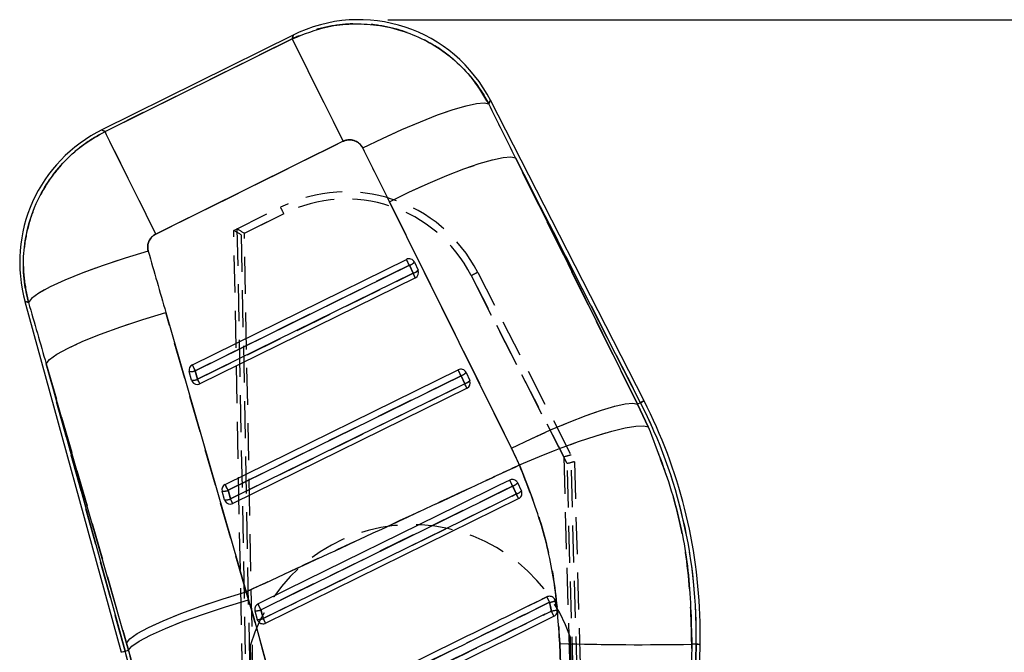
# Model space of a CAD drawing. Extents: x 65 to 748, y 47 to 563.
# Tile 20 of 25: x 291 to 359, y 448 to 491. Entities that reach past the tile are written whole.
import ezdxf

# ---------------------------------------------------------------- set-up
doc = ezdxf.new("R2010")
doc.units = 0
doc.header["$LTSCALE"] = 2
doc.linetypes.add('HIDDEN', pattern=[1.905, 1.27, -0.635])
doc.layers.get('0').update_dxf_attribs({"linetype": 'CONTINUOUS'})
doc.styles.add('SLDTEXTSTYLE0', font='TXT', dxfattribs={"width": 0.75})
doc.dimstyles.new('SLDDIMSTYLE0', dxfattribs={"dimtxt": 7, "dimasz": 6.604, "dimexe": 0, "dimexo": 0.0625, "dimgap": 1.75, "dimtad": 1, "dimdec": 0, "dimrnd": 1e-09, "dimzin": 12, "dimtxsty": 'SLDTEXTSTYLE0', "dimsah": 1, "dimcen": 0.09, "dimazin": 3, "dimtfac": 1, "dimtdec": 0, "dimtofl": 0, "dimtmove": 0, "dimatfit": 3, "dimtolj": 1, "dimtzin": 12})

# ---------------------------------------------------------------- blocks, each defined once
blk = doc.blocks.new('_D')
at = {"color": 179, "linetype": 'CONTINUOUS'}
for p, q in [((316.464, 491.303), (428.714, 491.303)), ((426.714, 233.66), (426.714, 491.303)), ((368.531, 233.66), (428.714, 233.66))]:
    blk.add_line(p, q, dxfattribs=at)
for points in [[(426.714, 491.303), (425.698, 484.699), (427.73, 484.699)], [(426.714, 233.66), (427.73, 240.264), (425.698, 240.264)]]:
    blk.add_solid(points, dxfattribs=at)
at = {"color": 179, "linetype": 'CONTINUOUS', "insert": (417.69, 356.524, 0.1), "char_height": 7, "attachment_point": 1, "rotation": 90, "style": 'SLDTEXTSTYLE0'}
blk.add_mtext('258', dxfattribs=at)

msp = doc.modelspace()

# ---------------------------------------------------------------- linework, layer by layer
at = {"color": 7, "linetype": 'CONTINUOUS'}
for p, q in [((309.958593, 490.247985), (296.802847, 483.730858)), ((297.022412, 483.612126), (309.894473, 489.98872)), ((334.065926, 465.107625), (323.501755, 485.772868)), ((313.382531, 482.947593), (300.510472, 476.570984)), ((325.220004, 481.817713), (333.621569, 464.880472)), ((333.825192, 464.984571), (325.220004, 481.817713)), ((324.963367, 461.859291), (316.561802, 478.796517)), ((303.022681, 467.593273), (317.736019, 474.833136)), ((303.224667, 467.183074), (317.938004, 474.422922)), ((317.938004, 474.422922), (318.194215, 473.875379)), ((318.281197, 474.644502), (318.537409, 474.096959)), ((318.194215, 473.875379), (303.387603, 466.589635)), ((318.348785, 473.56092), (303.542173, 466.275176)), ((291.520669, 471.948301), (298.142689, 447.830027)), ((301.199707, 471.186405), (306.717596, 451.987361)), ((298.49746, 448.456889), (292.979574, 467.655932)), ((292.979574, 467.655932), (298.403407, 447.901612)), ((302.97217, 466.530165), (302.809233, 467.123603)), ((303.387603, 466.589635), (303.224667, 467.183074)), ((305.280096, 459.371468), (321.28571, 467.247194)), ((321.830888, 467.058575), (322.0871, 466.511031)), ((305.482081, 458.961269), (321.487696, 466.836994)), ((321.743908, 466.289451), (305.645018, 458.36783)), ((321.487696, 466.836994), (321.743908, 466.289451)), ((321.898476, 465.974992), (305.799587, 458.053371)), ((333.825192, 464.984571), (333.621569, 464.880472)), ((333.621569, 464.880472), (334.355953, 463.315448)), ((325.63672, 458.925268), (325.38053, 459.472751)), ((305.229588, 458.308359), (305.066651, 458.901798)), ((305.645018, 458.36783), (305.482081, 458.961269)), ((325.641911, 458.913689), (325.63672, 458.925268)), ((308.057003, 449.831551), (325.448168, 458.389064)), ((306.717596, 451.987361), (306.885241, 451.438477)), ((327.965029, 451.359724), (327.908077, 451.495921)), ((328.091524, 450.746914), (327.965029, 451.359724)), ((307.323857, 450.68047), (307.486723, 450.087195)), ((307.486723, 450.087195), (307.525853, 449.993348)), ((298.403407, 447.901612), (298.638346, 447.966104)), ((298.638346, 447.966104), (298.49746, 448.456889)), ((328.403522, 443.91582), (328.275335, 448.437905)), ((336.482959, 390.217466), (337.64746, 448.381832)), ((336.552922, 380.204989), (337.917772, 448.376423)), ((337.345456, 448.387882), (337.276842, 444.2896)), ((337.64746, 448.381832), (337.345456, 448.387882))]:
    msp.add_line(p, q, dxfattribs=at)
at = {"color": 7, "linetype": 'HIDDEN'}
for p, q in [((309.894473, 489.98872), (297.022412, 483.612126)), ((300.510472, 476.570984), (313.382531, 482.947593)), ((325.220004, 481.817713), (333.825192, 464.984571)), ((333.621569, 464.880472), (325.220004, 481.817713)), ((305.874805, 476.82338), (309.086988, 478.415271)), ((316.561802, 478.796517), (324.963367, 461.859291)), ((309.308958, 477.969458), (306.380762, 476.518294)), ((306.596397, 476.625165), (309.308958, 477.969458)), ((307.863799, 373.521073), (305.874805, 476.82338)), ((306.091572, 476.929596), (308.116304, 373.468486)), ((306.380762, 476.518294), (308.36518, 373.453608)), ((308.616155, 373.418314), (306.596397, 476.625165)), ((317.938004, 474.422922), (303.224667, 467.183074)), ((318.194215, 473.875379), (317.938004, 474.422922)), ((303.387603, 466.589635), (318.194215, 473.875379)), ((328.784034, 460.798388), (322.187838, 473.712524)), ((322.187838, 473.712524), (328.548368, 461.259788)), ((322.633166, 473.93777), (329.280731, 460.923081)), ((306.717596, 451.987361), (301.199707, 471.186405)), ((298.403407, 447.901612), (292.979574, 467.655932)), ((292.979574, 467.655932), (298.49746, 448.456889)), ((303.224667, 467.183074), (303.387603, 466.589635)), ((321.487696, 466.836994), (305.482081, 458.961269)), ((305.645018, 458.36783), (321.743908, 466.289451)), ((321.743908, 466.289451), (321.487696, 466.836994)), ((333.825192, 464.984571), (333.621569, 464.880472)), ((334.355953, 463.315448), (333.621569, 464.880472)), ((328.548368, 461.259788), (330.964269, 373.947492)), ((331.213287, 373.994952), (328.784034, 460.798388)), ((331.46117, 374.022027), (329.043888, 461.384242)), ((329.280731, 460.923081), (331.7109, 374.086885)), ((305.482081, 458.961269), (305.645018, 458.36783)), ((325.63672, 458.925268), (325.641911, 458.913689)), ((306.885241, 451.438477), (306.717596, 451.987361)), ((326.120861, 451.014241), (327.389111, 451.638019)), ((307.525853, 449.993348), (307.486723, 450.087195)), ((330.785092, 374.029694), (329.017724, 448.856538)), ((298.403407, 447.901612), (298.638346, 447.966104)), ((298.49746, 448.456889), (298.638346, 447.966104)), ((308.791247, 373.509308), (307.023859, 448.337054)), ((328.275335, 448.437905), (328.403522, 443.91582)), ((337.64746, 448.381832), (336.482959, 390.217466)), ((337.276842, 444.2896), (337.345456, 448.387882)), ((337.64746, 448.381832), (337.345456, 448.387882))]:
    msp.add_line(p, q, dxfattribs=at)
at = {"color": 8, "linetype": 'CONTINUOUS', "flags": 128}
for points in [[(309.894473, 489.98872), (309.951464, 490.219166), (309.958593, 490.247985)], [(323.501755, 485.772868), (323.489614, 485.743811), (323.392541, 485.511517)], [(296.802847, 483.730858), (296.827255, 483.717656), (297.022412, 483.612126)], [(291.767007, 471.859177), (291.54805, 471.938407), (291.520669, 471.948301)], [(334.065926, 465.107625), (334.050872, 465.099936), (334.005714, 465.076854), (333.930476, 465.038394), (333.825192, 464.984571)], [(337.917772, 448.376423), (337.900868, 448.376765), (337.850162, 448.377779), (337.765679, 448.379477), (337.64746, 448.381832)], [(298.403407, 447.901612), (298.289383, 447.870305), (298.2079, 447.847923), (298.158995, 447.834497), (298.142689, 447.830027)]]:
    msp.add_lwpolyline(points, dxfattribs=at)
at = {"color": 7, "linetype": 'HIDDEN', "flags": 128}
for points in [[(309.958593, 490.247985), (309.951464, 490.219166), (309.894473, 489.98872)], [(313.382531, 482.947593), (312.712098, 484.300947), (312.076884, 485.583221), (311.495137, 486.757552), (310.983573, 487.790217), (310.556887, 488.651549), (310.227341, 489.316782), (310.004401, 489.766812), (309.894473, 489.98872)], [(314.728138, 482.487162), (316.085144, 483.143261), (317.420174, 483.750647), (318.696637, 484.292662), (319.879542, 484.754464), (320.936463, 485.123386), (321.838432, 485.389327), (322.560721, 485.54497), (323.083534, 485.586082), (323.392541, 485.511517)], [(323.392541, 485.511517), (323.489614, 485.743811), (323.501755, 485.772868)], [(297.022412, 483.612126), (296.827255, 483.717656), (296.802847, 483.730858)], [(300.510472, 476.570984), (299.840039, 477.924352), (299.204825, 479.206612), (298.62308, 480.380958), (298.111516, 481.413623), (297.684828, 482.27494), (297.355282, 482.940173), (297.132342, 483.390218), (297.022412, 483.612126)], [(316.561802, 478.796517), (317.911357, 479.447042), (319.239408, 480.049586), (320.509997, 480.587846), (321.688716, 481.047248), (322.743653, 481.415352), (323.646243, 481.682202), (324.372046, 481.840556), (324.901412, 481.886139), (325.220004, 481.817713)], [(299.994136, 475.391572), (298.403109, 474.909326), (296.884129, 474.405637), (295.488181, 473.897433), (294.262121, 473.401731), (293.247102, 472.935205), (292.4772, 472.513487), (291.978254, 472.150763), (291.767007, 471.859177)], [(291.520669, 471.948301), (291.54805, 471.938407), (291.767007, 471.859177)], [(292.979574, 467.655932), (293.20352, 467.949739), (293.710801, 468.31364), (294.484595, 468.735581), (295.499279, 469.20157), (296.721226, 469.696184), (298.109955, 470.203033), (299.619454, 470.705321), (301.199707, 471.186405)], [(324.963367, 461.859291), (326.312923, 462.509801), (327.640975, 463.112345), (328.911561, 463.650605), (330.090281, 464.110007), (331.145218, 464.478126), (332.047808, 464.744961), (332.773612, 464.90333), (333.302977, 464.948898), (333.621569, 464.880472)], [(333.825192, 464.984571), (333.930476, 465.038394), (334.005714, 465.076854), (334.050872, 465.099936), (334.065926, 465.107625)], [(325.501525, 460.702916), (326.888296, 461.28965), (328.252347, 461.829712), (329.556405, 462.308353), (330.764835, 462.712502), (331.844617, 463.031089), (332.766244, 463.255426), (333.504531, 463.379389), (334.039305, 463.39958), (334.355953, 463.315448)], [(325.035034, 459.256118), (324.306423, 458.897685), (321.391976, 457.463985), (309.734136, 451.729288), (307.736247, 450.746512)], [(307.89792, 450.155815), (308.626539, 450.514233), (311.541007, 451.947888), (323.198835, 457.6826), (325.289976, 458.711302)], [(298.49746, 448.456889), (298.721409, 448.750695), (299.228686, 449.114596), (300.002484, 449.536538), (301.017168, 450.002527), (302.239115, 450.497141), (303.627844, 451.003989), (305.137339, 451.506277), (306.717596, 451.987361)], [(298.638346, 447.966104), (298.865749, 448.249062), (299.376777, 448.602563), (300.154476, 449.014893), (301.173038, 449.472358), (302.398669, 449.959805), (303.790702, 450.46105), (305.302954, 450.959449), (306.885241, 451.438477)], [(337.64746, 448.381832), (337.765679, 448.379477), (337.850162, 448.377779), (337.900868, 448.376765), (337.917772, 448.376423)]]:
    msp.add_lwpolyline(points, dxfattribs=at)
at = {"color": 7, "linetype": 'CONTINUOUS', "flags": 128}
for points in [[(313.382531, 482.947593), (312.712098, 484.300947), (312.076884, 485.583221), (311.495137, 486.757552), (310.983573, 487.790217), (310.556887, 488.651549), (310.227341, 489.316782), (310.004401, 489.766812), (309.894473, 489.98872)], [(314.728138, 482.487162), (316.085144, 483.143261), (317.420174, 483.750647), (318.696637, 484.292662), (319.879542, 484.754464), (320.936463, 485.123386), (321.838432, 485.389327), (322.560721, 485.54497), (323.083534, 485.586082), (323.392541, 485.511517)], [(300.510472, 476.570984), (299.840039, 477.924352), (299.204825, 479.206612), (298.62308, 480.380958), (298.111516, 481.413623), (297.684828, 482.27494), (297.355282, 482.940173), (297.132342, 483.390218), (297.022412, 483.612126)], [(316.561802, 478.796517), (317.911357, 479.447042), (319.239408, 480.049586), (320.509997, 480.587846), (321.688716, 481.047248), (322.743653, 481.415352), (323.646243, 481.682202), (324.372046, 481.840556), (324.901412, 481.886139), (325.220004, 481.817713)], [(299.994136, 475.391572), (298.403109, 474.909326), (296.884129, 474.405637), (295.488181, 473.897433), (294.262121, 473.401731), (293.247102, 472.935205), (292.4772, 472.513487), (291.978254, 472.150763), (291.767007, 471.859177)], [(292.979574, 467.655932), (293.20352, 467.949739), (293.710801, 468.31364), (294.484595, 468.735581), (295.499279, 469.20157), (296.721226, 469.696184), (298.109955, 470.203033), (299.619454, 470.705321), (301.199707, 471.186405)], [(324.963367, 461.859291), (326.312923, 462.509801), (327.640975, 463.112345), (328.911561, 463.650605), (330.090281, 464.110007), (331.145218, 464.478126), (332.047808, 464.744961), (332.773612, 464.90333), (333.302977, 464.948898), (333.621569, 464.880472)], [(325.501525, 460.702916), (326.888296, 461.28965), (328.252347, 461.829712), (329.556405, 462.308353), (330.764835, 462.712502), (331.844617, 463.031089), (332.766244, 463.255426), (333.504531, 463.379389), (334.039305, 463.39958), (334.355953, 463.315448)], [(324.835101, 459.661906), (324.116474, 459.308317), (321.202156, 457.874348), (309.544875, 452.138519), (307.537074, 451.150602)], [(307.736247, 450.746512), (308.464865, 451.10493), (311.379335, 452.538585), (323.037163, 458.273297), (325.035034, 459.256118)], [(325.289976, 458.711302), (324.561366, 458.352869), (321.646918, 456.919169), (309.98908, 451.184472), (307.89792, 450.155815)], [(298.49746, 448.456889), (298.721409, 448.750695), (299.228686, 449.114596), (300.002484, 449.536538), (301.017168, 450.002527), (302.239115, 450.497141), (303.627844, 451.003989), (305.137339, 451.506277), (306.717596, 451.987361)], [(298.638346, 447.966104), (298.865749, 448.249062), (299.376777, 448.602563), (300.154476, 449.014893), (301.173038, 449.472358), (302.398669, 449.959805), (303.790702, 450.46105), (305.302954, 450.959449), (306.885241, 451.438477)]]:
    msp.add_lwpolyline(points, dxfattribs=at)
at = {"color": 7, "linetype": 'CONTINUOUS'}
for centre, radius, start, end in [((314.464187, 481.152818), 10.15, 26.75077086, 116.70317749), ((301.308442, 474.635682), 10.15, 116.00455989, 195.69981273), ((317.916119, 474.471513), 0.403989, 25.35356101, 116.47475827), ((-66.113363, 285.574764), 427.970887, 26.18455905, 26.24577407), ((317.691652, 475.181048), 0.797148, 288.00154868, 317.69462459), ((317.947872, 474.633495), 0.797135, 288.00110616, 317.6947837), ((128.325366, 380.351745), 211.652663, 26.12860417, 26.22345833), ((318.169534, 473.925208), 0.406, 296.19996561, 22.40799113), ((318.171674, 473.926012), 0.403715, 22.4178282, 25.05168223), ((303.200193, 467.229264), 0.404985, 115.99642681, 195.12340204), ((-54.111453, 291.482835), 398.195525, 26.18309616, 26.24888666), ((302.89427, 468.010326), 0.890791, 264.52212373, 291.77131123), ((321.465828, 466.885608), 0.403963, 25.35171305, 116.47940347), ((-59.001794, 279.735858), 424.00364, 26.18509842, 26.24688441), ((321.241582, 467.59475), 0.796721, 287.9934123, 317.70276097), ((303.057205, 467.416896), 0.890799, 264.52224616, 291.7711888), ((303.356184, 466.635561), 0.398215, 195.34745339, 210.30287341), ((303.362921, 466.639463), 0.406, 210.29809422, 296.19996561), ((103.514338, 368.148414), 222.800351, 26.13097715, 26.22108534), ((321.49763, 467.047462), 0.797015, 287.99901981, 317.69715346), ((116.264558, 365.093826), 229.046541, 26.13193256, 26.21958325), ((321.719225, 466.339277), 0.406, 296.19996561, 22.40799113), ((321.721365, 466.340084), 0.403715, 22.4178282, 25.05168223), ((302.715627, 449.081202), 34.938833, 358.85304268, 27.07634533), ((302.715627, 449.081202), 35.2092, 1.35304268, 27.07634533), ((112.507036, 354.794894), 236.81279, 26.17492306, 26.28437169), ((324.757363, 460.082783), 0.872053, 288.56690117, 315.61028102), ((305.457612, 459.007459), 0.404987, 115.99711222, 195.12346995), ((305.151766, 459.787954), 0.890234, 264.51363206, 291.77994704), ((-86.107325, 266.394447), 436.376263, 26.18597433, 26.24600849), ((324.991814, 459.582432), 0.920744, 288.89457313, 314.46059016), ((305.314703, 459.194513), 0.890232, 264.51358963, 291.77998947), ((305.613659, 458.413766), 0.398273, 195.34675764, 210.29977299), ((305.620337, 458.417654), 0.406, 210.29809422, 296.19996561), ((105.392098, 359.739994), 223.22339, 26.13106254, 26.22099996), ((228.699148, 411.093353), 107.690562, 26.05167454, 26.24266298), ((293.161923, 434.456164), 38.297735, 26.03647624, 26.65639216), ((326.582266, 456.314238), 5.143854, 281.10492376, 285.59397196), ((307.374162, 451.686923), 1.007709, 267.1385935, 291.05810902), ((150.882661, 373.685737), 174.761009, 26.16447691, 26.31217726), ((326.213393, 458.740605), 8.211362, 280.40671422, 283.221931), ((298.068011, 435.980575), 33.067633, 25.66870949, 26.36268989), ((307.520343, 451.152068), 1.065404, 268.19164616, 290.75656638), ((235.565949, 414.468833), 80.656524, 26.00412984, 26.26070419), ((302.715627, 449.081202), 35.2092, 358.85304268, 1.35304268), ((333.827728, 632.873946), 184.519599, 268.27564801, 271.09236725), ((231.208639, 429.452317), 69.681512, 1.35725771, 15.35304268)]:
    msp.add_arc(centre, radius, start, end, dxfattribs=at)
at = {"color": 7, "linetype": 'HIDDEN'}
for centre, radius, start, end in [((313.594019, 469.320816), 10.15, 27.05675008, 116.36209223), ((248.667191, 448.054184), 67.619136, 26.25764848, 26.67963352), ((313.593968, 469.322997), 9.65, 27.05675008, 116.36209223), ((-66.113363, 285.574764), 427.970887, 26.18455905, 26.24577407), ((317.691652, 475.181048), 0.797148, 288.00154868, 317.69462459), ((317.947872, 474.633495), 0.797135, 288.00110616, 317.6947837), ((128.325366, 380.351745), 211.652663, 26.12860417, 26.22345833), ((336.674037, 445.625037), 31.603116, 116.37776475, 117.28254568), ((-54.111453, 291.482835), 398.195525, 26.18309616, 26.24888666), ((302.89427, 468.010326), 0.890791, 264.52212373, 291.77131123), ((-59.001794, 279.735858), 424.00364, 26.18509842, 26.24688441), ((321.241582, 467.59475), 0.796721, 287.9934123, 317.70276097), ((303.057205, 467.416896), 0.890799, 264.52224616, 291.7711888), ((103.514338, 368.148414), 222.800351, 26.13097715, 26.22108534), ((321.49763, 467.047462), 0.797015, 287.99901981, 317.69715346), ((116.264558, 365.093826), 229.046541, 26.13193256, 26.21958325), ((302.715627, 449.081202), 34.938833, 358.85304268, 27.07634533), ((112.507036, 354.794894), 236.81279, 26.17492306, 26.28437169), ((324.757363, 460.082783), 0.872053, 288.56690117, 315.61028102), ((305.151766, 459.787954), 0.890234, 264.51363206, 291.77994704), ((-86.107325, 266.394447), 436.376263, 26.18597433, 26.24600849), ((324.991814, 459.582432), 0.920744, 288.89457313, 314.46059016), ((305.314703, 459.194513), 0.890232, 264.51358963, 291.77998947), ((105.392098, 359.739994), 223.22339, 26.13106254, 26.22099996), ((228.699148, 411.093353), 107.690562, 26.05167454, 26.24266298), ((318.104911, 445.035285), 11.5625, 19.29829591, 163.40778945), ((293.161923, 434.456164), 38.297735, 26.03647624, 26.65639216), ((326.582266, 456.314238), 5.143854, 281.10492376, 285.59397196), ((327.568226, 451.273797), 0.406, 12.21837603, 33.16785044), ((307.374162, 451.686923), 1.007709, 267.1385935, 291.05810902), ((150.882661, 373.685737), 174.761009, 26.16447691, 26.31217726), ((326.213393, 458.740605), 8.211362, 280.40671422, 283.221931), ((298.068011, 435.980575), 33.067633, 25.66870949, 26.36268989), ((307.520343, 451.152068), 1.065404, 268.19164616, 290.75656638), ((235.565949, 414.468833), 80.656524, 26.00412984, 26.26070419), ((333.827728, 632.873946), 184.519599, 268.27564801, 271.09236725), ((231.208639, 429.452317), 69.681512, 1.35725771, 15.35304268)]:
    msp.add_arc(centre, radius, start, end, dxfattribs=at)
at = {"color": 7, "linetype": 'CONTINUOUS'}
for centre, major_axis, ratio, start_param, end_param in [((244.075684, 485.050154), (-203.974367, 398.727529), 0.158638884, 4.623332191, 4.632565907), ((243.520342, 486.171189), (-203.959195, 398.735285), 0.138242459, 4.623343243, 4.632576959), ((346.975971, 537.421371), (-119.228842, 440.529687), 0.135617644, 1.675289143, 1.684931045), ((347.531313, 536.300335), (-118.981184, 440.597642), 0.155626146, 1.675449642, 1.685091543), ((302.022779, 450.479812), (-11.36819, 22.948274), 0.999926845, 4.663108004, 4.712917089)]:
    msp.add_ellipse(centre, major_axis=major_axis, ratio=ratio, start_param=start_param, end_param=end_param, dxfattribs=at)
at = {"color": 7, "linetype": 'HIDDEN'}
for centre, major_axis, ratio, start_param, end_param in [((244.075684, 485.050154), (-203.974367, 398.727529), 0.158638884, 4.623332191, 4.632565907), ((243.520342, 486.171189), (-203.959195, 398.735285), 0.138242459, 4.623343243, 4.632576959), ((306.380814, 476.516117), (0.506008, -0.307264), 0.003103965, 1.572782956, 3.141592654), ((306.099947, 476.376925), (-0.009637, 0.553006), 0.063180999, 6.247248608, 6.313127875), ((306.596449, 476.622981), (0.506107, -0.307215), 0.003103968, 1.572782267, 3.073745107), ((346.975971, 537.421371), (-119.228842, 440.529687), 0.135617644, 1.675289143, 1.684931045), ((347.531313, 536.300335), (-118.981184, 440.597642), 0.155626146, 1.675449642, 1.685091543), ((302.022779, 450.479812), (-11.36819, 22.948274), 0.999926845, 4.663108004, 4.712917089), ((328.548419, 461.257602), (0.496683, 0.126795), 0.004147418, 0.068878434, 1.569841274), ((328.784085, 460.796211), (0.496645, 0.126869), 0.004147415, 0, 1.569840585), ((329.078551, 460.219703), (-0.034495, 1.164555), 0.0299477, 6.220086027, 6.28802707)]:
    msp.add_ellipse(centre, major_axis=major_axis, ratio=ratio, start_param=start_param, end_param=end_param, dxfattribs=at)
at = {"color": 7, "linetype": 'CONTINUOUS'}
for points, knots in [([(309.894473, 489.98872), (310.695699, 490.311816), (312.016822, 490.844561), (313.996976, 491.054134), (315.766911, 490.976326), (317.5115, 490.573621), (319.160464, 489.861939), (320.5986, 488.936255), (321.850783, 487.782846), (322.776974, 486.618821), (323.221648, 485.818925), (323.392541, 485.511517)], [0, 0, 0, 0, 0.164070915, 0.270532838, 0.376994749, 0.501028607, 0.60950271, 0.717976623, 0.825447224, 0.932917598, 1, 1, 1, 1]), ([(291.767007, 471.859177), (291.674639, 472.25443), (291.44925, 473.218898), (291.370669, 474.801838), (291.581599, 476.707527), (292.161341, 478.517085), (293.057507, 480.150813), (294.124152, 481.507361), (295.439205, 482.711442), (296.494675, 483.311897), (297.022412, 483.612126)], [0, 0, 0, 0, 0.087392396, 0.213248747, 0.339105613, 0.498842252, 0.61880156, 0.738761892, 0.869380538, 1, 1, 1, 1]), ([(314.728138, 482.487162), (314.71125, 482.518549), (314.640698, 482.649676), (314.460389, 482.848117), (314.199698, 482.992315), (313.916674, 483.059014), (313.646798, 483.054544), (313.4628, 482.980079), (313.382531, 482.947593)], [0, 0, 0, 0, 0.068197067, 0.28491482, 0.501794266, 0.625535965, 0.836641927, 1, 1, 1, 1]), ([(300.510472, 476.570984), (300.501743, 476.56656), (300.393838, 476.511867), (300.206197, 476.36661), (300.041111, 476.113577), (299.951972, 475.82303), (299.946447, 475.584662), (299.984311, 475.431355), (299.994136, 475.391572)], [0, 0, 0, 0, 0.02100159, 0.259604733, 0.498148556, 0.658262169, 0.911320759, 1, 1, 1, 1]), ([(334.355953, 463.315448), (334.997103, 461.658894), (336.232422, 458.467169), (337.225578, 453.414658), (337.305214, 450.075343), (337.345456, 448.387882)], [0, 0, 0, 0, 0.348016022, 0.670531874, 1, 1, 1, 1]), ([(306.717596, 451.987361), (309.046297, 453.062891), (314.498835, 455.581191), (320.758196, 458.490612), (324.689073, 460.323986), (325.501525, 460.702916)], [0, 0, 0, 0, 0.37161706, 0.870122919, 1, 1, 1, 1]), ([(328.275335, 448.437905), (328.186159, 449.795199), (328.006127, 452.535344), (327.082538, 456.679526), (326.04041, 459.331552), (325.501525, 460.702916)], [0, 0, 0, 0, 0.321562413, 0.649179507, 1, 1, 1, 1]), ([(325.38053, 459.472751), (325.360194, 459.507766), (325.317052, 459.582049), (325.209741, 459.662859), (325.079409, 459.706376), (324.94765, 459.706412), (324.870123, 459.675755), (324.835101, 459.661906)], [0, 0, 0, 0, 0.1890899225, 0.4011523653, 0.6132069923, 0.8252708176, 1, 1, 1, 1]), ([(325.035034, 459.256118), (325.06951, 459.182444), (325.154461, 459.000904), (325.239468, 458.81924), (325.289976, 458.711302)], [0, 0, 0, 0, 0.405830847, 1, 1, 1, 1]), ([(325.448168, 458.389064), (325.486965, 458.41311), (325.564556, 458.4612), (325.642657, 458.576875), (325.680024, 458.70908), (325.674122, 458.82626), (325.650171, 458.89127), (325.641911, 458.913689)], [0, 0, 0, 0, 0.220171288, 0.440322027, 0.661072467, 0.883121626, 1, 1, 1, 1]), ([(306.885241, 451.438477), (307.272441, 450.107088), (308.046843, 447.444301), (308.98223, 443.338828), (309.756165, 439.167921), (310.102957, 436.34955), (310.276356, 434.940344)], [0, 0, 0, 0, 0.247645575, 0.495292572, 0.747642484, 1, 1, 1, 1]), ([(327.389111, 451.638019), (327.14909, 451.519967), (325.937553, 450.924087), (320.839991, 448.416839), (315.189005, 445.63742), (310.509528, 443.335851), (309.716091, 442.945605)], [0, 0, 0, 0, 0.040743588, 0.205657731, 0.865313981, 1, 1, 1, 1]), ([(327.908077, 451.495921), (327.879353, 451.531667), (327.821905, 451.603158), (327.696799, 451.666624), (327.56023, 451.687294), (327.455014, 451.667953), (327.401371, 451.643587), (327.389111, 451.638019)], [0, 0, 0, 0, 0.232759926, 0.465518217, 0.698279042, 0.931042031, 1, 1, 1, 1]), ([(307.537074, 451.150602), (307.529335, 451.1466), (307.481235, 451.121728), (307.402791, 451.056505), (307.331373, 450.938516), (307.301168, 450.806595), (307.316539, 450.72115), (307.323857, 450.68047)], [0, 0, 0, 0, 0.046759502, 0.290643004, 0.534515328, 0.778386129, 1, 1, 1, 1]), ([(307.89792, 450.155815), (307.873671, 450.244411), (307.819762, 450.441373), (307.765888, 450.638213), (307.736247, 450.746512)], [0, 0, 0, 0, 0.449810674, 1, 1, 1, 1]), ([(309.899249, 442.576369), (312.873405, 444.038756), (318.764676, 446.935481), (324.655909, 449.832307), (327.573005, 451.266697)], [0, 0, 0, 0, 0.504841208, 1, 1, 1, 1]), ([(327.696647, 450.664317), (327.453759, 450.544879), (326.23932, 449.94769), (321.138631, 447.439599), (315.494725, 444.664419), (310.822336, 442.367066), (310.036226, 441.980546)], [0, 0, 0, 0, 0.041260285, 0.206300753, 0.866463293, 1, 1, 1, 1]), ([(327.573005, 451.266697), (327.58689, 451.201744), (327.62974, 451.001301), (327.669662, 450.800231), (327.696647, 450.664317)], [0, 0, 0, 0, 0.324041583, 1, 1, 1, 1]), ([(327.872323, 450.30438), (327.911349, 450.328563), (327.989404, 450.376932), (328.066921, 450.493227), (328.105099, 450.621518), (328.095847, 450.706984), (328.091524, 450.746914)], [0, 0, 0, 0, 0.257928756, 0.515876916, 0.773818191, 1, 1, 1, 1]), ([(307.525853, 449.993348), (307.552626, 449.955891), (307.606178, 449.880968), (307.728238, 449.810344), (307.864026, 449.782461), (307.977676, 449.796967), (308.038213, 449.823359), (308.057003, 449.831551)], [0, 0, 0, 0, 0.225508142, 0.451067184, 0.675865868, 0.899389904, 1, 1, 1, 1]), ([(310.212643, 441.618478), (313.155929, 443.066109), (319.042501, 445.961372), (324.929049, 448.856711), (327.872323, 450.30438)], [0, 0, 0, 0, 0.500000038, 1, 1, 1, 1]), ([(300.960808, 434.851697), (300.867174, 435.947558), (300.679911, 438.139228), (300.17661, 441.435369), (299.518865, 444.726744), (298.93185, 446.886325), (298.638346, 447.966104)], [0, 0, 0, 0, 0.2470928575, 0.4941738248, 0.747089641, 1, 1, 1, 1])]:
    msp.add_open_spline(points, degree=3, knots=knots, dxfattribs=at)
at = {"color": 7, "linetype": 'HIDDEN'}
for points, knots in [([(323.392541, 485.511517), (323.035518, 486.113513), (322.379057, 487.220407), (321.053682, 488.558511), (319.502288, 489.696451), (317.770094, 490.494546), (315.956052, 490.936246), (314.282077, 491.066648), (312.611861, 490.911822), (311.133695, 490.54235), (310.259594, 490.15184), (309.894473, 489.98872)], [0, 0, 0, 0, 0.133082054, 0.244698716, 0.356315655, 0.498668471, 0.604807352, 0.710946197, 0.817319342, 0.92369234, 1, 1, 1, 1]), ([(297.022412, 483.612126), (296.53975, 483.341351), (295.568491, 482.796473), (294.304245, 481.686105), (293.160499, 480.323431), (292.277018, 478.761597), (291.686662, 477.06238), (291.399284, 475.35388), (291.391568, 473.592465), (291.64186, 472.436941), (291.767007, 471.859177)], [0, 0, 0, 0, 0.1190876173, 0.2396390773, 0.3601914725, 0.5011309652, 0.6234675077, 0.7458039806, 0.8729015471, 1, 1, 1, 1]), ([(313.382531, 482.947593), (313.419122, 482.964075), (313.557204, 483.026272), (313.822189, 483.070052), (314.120499, 483.021021), (314.395248, 482.88943), (314.598832, 482.711787), (314.692811, 482.54853), (314.728138, 482.487162)], [0, 0, 0, 0, 0.076039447, 0.28695108, 0.497808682, 0.640425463, 0.864837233, 1, 1, 1, 1]), ([(299.994136, 475.391572), (299.992649, 475.396877), (299.960677, 475.510913), (299.937826, 475.746347), (300.008591, 476.035902), (300.151081, 476.290058), (300.316118, 476.462395), (300.462076, 476.543944), (300.510472, 476.570984)], [0, 0, 0, 0, 0.011930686, 0.256454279, 0.501148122, 0.641876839, 0.881254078, 1, 1, 1, 1]), ([(337.345456, 448.387882), (337.29786, 450.1891), (337.206841, 453.633623), (336.164459, 458.675341), (334.963011, 461.757911), (334.355953, 463.315448)], [0, 0, 0, 0, 0.3516046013, 0.6723840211, 1, 1, 1, 1]), ([(325.501525, 460.702916), (324.644016, 460.302981), (320.778457, 458.500117), (314.519105, 455.590678), (309.111731, 453.093151), (306.717596, 451.987361)], [0, 0, 0, 0, 0.13707919, 0.617938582, 1, 1, 1, 1]), ([(325.501525, 460.702916), (326.000698, 459.442938), (327.008035, 456.900288), (327.978059, 452.76777), (328.17432, 449.9092), (328.275335, 448.437905)], [0, 0, 0, 0, 0.32282238, 0.651459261, 1, 1, 1, 1]), ([(325.289976, 458.711302), (325.239468, 458.81924), (325.154461, 459.000904), (325.06951, 459.182444), (325.035034, 459.256118)], [0, 0, 0, 0, 0.594169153, 1, 1, 1, 1]), ([(310.276356, 434.940344), (310.106529, 436.323455), (309.76688, 439.089637), (309.003505, 443.235501), (308.067808, 447.368441), (307.279428, 450.081805), (306.885241, 451.438477)], [0, 0, 0, 0, 0.247683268, 0.495359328, 0.747681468, 1, 1, 1, 1]), ([(307.736247, 450.746512), (307.765888, 450.638213), (307.819762, 450.441373), (307.873671, 450.244411), (307.89792, 450.155815)], [0, 0, 0, 0, 0.550189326, 1, 1, 1, 1]), ([(327.573005, 451.266697), (327.330115, 451.147264), (326.115666, 450.550099), (321.014975, 448.042008), (315.366617, 445.264653), (310.6898, 442.96508), (309.899249, 442.576369)], [0, 0, 0, 0, 0.041228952, 0.206145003, 0.865809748, 1, 1, 1, 1]), ([(310.036226, 441.980546), (310.279119, 442.099974), (311.493579, 442.697112), (316.594315, 445.205091), (322.238227, 447.98026), (326.910548, 450.27777), (327.696647, 450.664317)], [0, 0, 0, 0, 0.041260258, 0.206300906, 0.86646337, 1, 1, 1, 1]), ([(327.696647, 450.664317), (327.669662, 450.800231), (327.62974, 451.001301), (327.58689, 451.201744), (327.573005, 451.266697)], [0, 0, 0, 0, 0.675958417, 1, 1, 1, 1]), ([(298.638346, 447.966104), (298.925371, 446.91167), (299.499426, 444.802775), (300.158231, 441.539091), (300.672, 438.217689), (300.864537, 435.973717), (300.960808, 434.851697)], [0, 0, 0, 0, 0.247016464, 0.494039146, 0.74701201, 1, 1, 1, 1])]:
    msp.add_open_spline(points, degree=3, knots=knots, dxfattribs=at)

# ---------------------------------------------------------------- dimensions: what is measured, and where the dimension line sits
at = {"color": 179, "linetype": 'CONTINUOUS'}
dim = msp.add_linear_dim(base=(426.713588, 491.302818), p1=(366.530846, 233.660047), p2=(314.464187, 491.302818), angle=90, dimstyle='SLDDIMSTYLE0', dxfattribs=at)
dim.commit()
dim.dimension.update_dxf_attribs({"geometry": '_D', "text_midpoint": (426.713588, 367.126329), "dimtype": 160})

doc.saveas('drawing.dxf')
